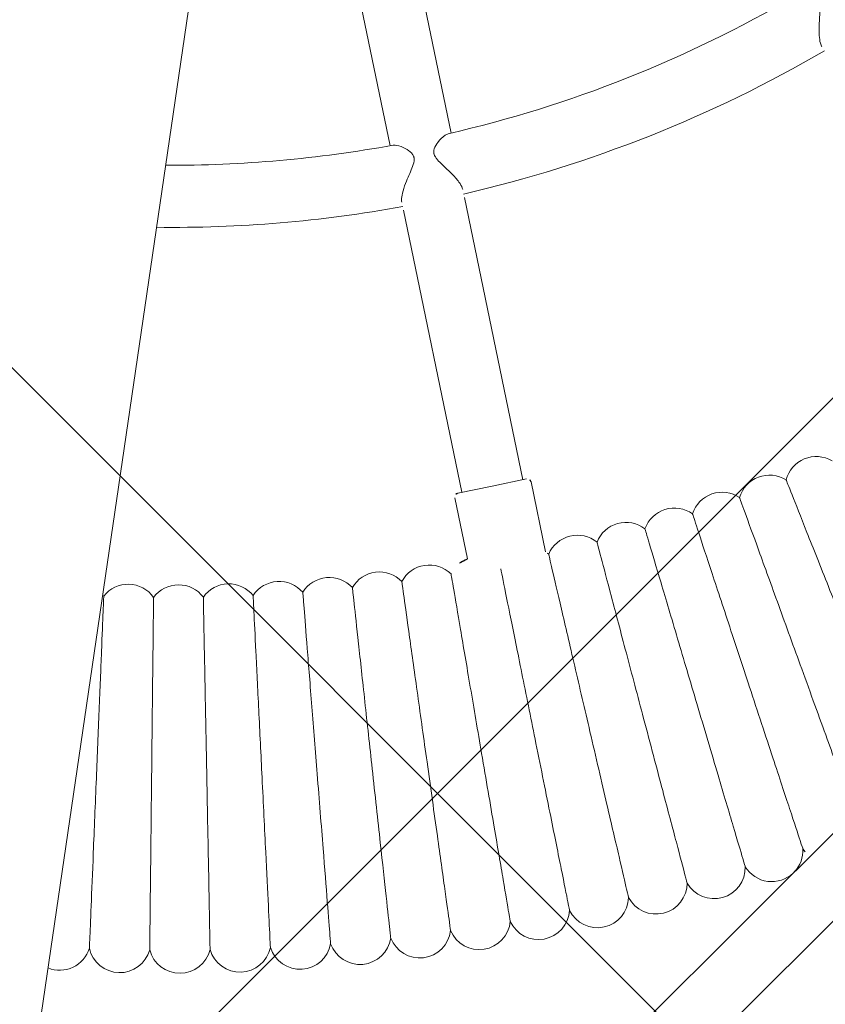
# Model space of a CAD drawing. Header units: metres. Extents: x 5484066 to 5586315, y 5680530 to 5718493.
# Tile 48 of 110: x 5516088.538 to 5516088.746, y 5683297.371 to 5683297.624. Entities that reach past the tile are written whole.
import ezdxf
from ezdxf import colors
from ezdxf.entities.mleader import LeaderData, LeaderLine
from ezdxf.math import Vec2, Vec3

# ---------------------------------------------------------------- set-up
doc = ezdxf.new("R2010")
doc.units = ezdxf.units.M
for name, color, linetype in [('01-SIM Weglinie-PZT-PTW_06-10-2025$0$A-Nawierzchnie', 41, 'Continuous'), ('01-SIM Weglinie-PZT-PTW_06-10-2025$0$A-Plac-Zabaw', 81, 'Continuous'), ('_xref', 7, 'Continuous')]:
    doc.layers.add(name, color=color, linetype=linetype)
doc.layers.add('RR_opis', color=7, linetype='Continuous', lineweight=0)
doc.styles.add('Garamond', font='GARA.TTF', dxfattribs={"height": 1})

# ---------------------------------------------------------------- blocks, each defined once
blk = doc.blocks.new('_None')
blk = doc.blocks.new('01-SIM Weglinie-PZT-PTW_06-10-2025$0$Bocianie gniazdo-Junior')
at = {"lineweight": 0}
for p, q in [((4.206441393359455, -149.9743079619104), (4.20644139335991, 150.0256920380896)), ((11.3517809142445, -29.47946055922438), (9.314847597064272, -23.88303226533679)), ((7.811339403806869, -24.4302644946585), (9.848272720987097, -30.02669278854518)), ((14.46761733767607, -38.04015077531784), (11.93072111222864, -31.07008568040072)), ((10.42721291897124, -31.61731790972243), (12.96410914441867, -38.58738300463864)), ((13.71586324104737, -38.31376688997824), (14.56158659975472, -38.00594876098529)), ((14.68975787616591, -38.06571600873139), (15.31724494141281, -39.78972255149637)), ((12.87013988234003, -38.62158501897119), (13.71586324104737, -38.31376688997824)), ((12.81037263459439, -38.74975629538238), (13.35866337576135, -40.25617272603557)), ((27.84314059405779, -40.3234490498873), (4.20644139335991, -71.98362920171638)), ((29.12524528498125, -41.28063636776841), (4.20644139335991, -74.65813183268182))]:
    blk.add_line(p, q, dxfattribs=at)
for centre, radius, start, end in [((-0.2385586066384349, 0.02569203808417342), 31.69999999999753, 291.3096996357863, 308.690300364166), ((-0.2385586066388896, 0.02569203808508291), 33.29999999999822, 291.3766076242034, 308.6233923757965), ((-0.2385586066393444, 0.02569203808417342), 31.69999999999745, 278.0606243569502, 288.6903003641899), ((-0.2385586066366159, 0.02569203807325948), 33.29999999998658, 277.670936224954, 288.6233923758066), ((21.96998010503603, -37.14514072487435), 0.8000000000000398, 67.64981194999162, 174.0644737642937), ((20.84805749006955, -37.79288304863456), 0.7999999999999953, 65.9355262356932, 172.350188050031), ((19.70725949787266, -38.40677262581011), 0.8000000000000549, 64.22124052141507, 170.6359023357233), ((14.59578861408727, -38.09991802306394), 0.1000000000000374, 20.00000000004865, 109.999999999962), ((18.54860729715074, -38.98625994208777), 0.800000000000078, 62.50695480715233, 168.9216166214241), ((12.90434189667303, -38.71555428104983), 0.100000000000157, 110.0000000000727, 200.0000000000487), ((17.37313803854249, -39.53082627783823), 0.8000000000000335, 60.79266909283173, 167.2073309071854), ((16.18190392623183, -40.03998417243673), 0.7999999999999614, 59.07838337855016, 165.493045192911), ((14.9759712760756, -40.51327786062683), 0.8000000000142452, 57.36409766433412, 64.7485213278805), ((13.75641956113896, -40.95028368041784), 0.8000000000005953, 119.8146108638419, 162.0644737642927), ((12.52434044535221, -41.35061045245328), 0.7999999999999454, 53.93552623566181, 160.3501880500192), ((11.28083680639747, -41.71389983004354), 0.8000000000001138, 52.22124052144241, 158.6359023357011), ((10.02702174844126, -42.0398266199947), 0.8000000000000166, 50.50695480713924, 156.9216166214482), ((8.764017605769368, -42.32809907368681), 0.8000000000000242, 48.792669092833, 155.2073309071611), ((7.492954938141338, -42.57845914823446), 0.8000000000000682, 47.07838337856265, 153.4930451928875), ((6.214971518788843, -42.79068273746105), 0.8000000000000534, 45.36409766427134, 151.7787594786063), ((4.931211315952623, -42.96457987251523), 0.8000000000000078, 43.64981194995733, 150.064473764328), ((3.642823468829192, -43.09999489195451), 0.8000000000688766, 41.93552623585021, 45.20902717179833), ((22.19323070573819, -46.55439843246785), 0.8000000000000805, 324.7056975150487, 11.7553526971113), ((23.57665608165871, -45.86249325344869), 0.8000000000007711, 221.387504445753, 240.8057216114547), ((20.78972584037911, -47.20460812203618), 0.799999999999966, 217.9589330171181, 10.04106698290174), ((22.19323070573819, -46.55439843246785), 0.8000000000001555, 219.6732187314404, 321.8061046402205), ((19.36739781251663, -47.81254029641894), 0.799999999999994, 216.2446473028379, 8.326781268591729), ((17.92751979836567, -48.3776507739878), 0.8000000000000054, 214.5303615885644, 6.612495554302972), ((16.4713806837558, -48.89943370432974), 0.7999999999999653, 212.8160758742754, 4.898209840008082), ((15.00028391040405, -49.37742202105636), 0.7999999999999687, 211.101790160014, 3.183924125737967), ((13.51554630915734, -49.81118785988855), 0.7999999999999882, 209.3875044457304, 1.469638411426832), ((12.01849692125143, -50.2003429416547), 0.8000000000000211, 207.6732187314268, 359.7553526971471), ((10.5104758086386, -50.54453891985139), 0.8000000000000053, 205.9589330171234, 358.0410669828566), ((8.992832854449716, -50.84346769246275), 0.7999999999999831, 204.2446473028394, 356.3267812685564), ((7.466926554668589, -51.09686167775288), 0.7999999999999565, 202.5303615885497, 354.6124955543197), ((5.934122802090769, -51.30449405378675), 0.7999999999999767, 200.8160758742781, 352.8982098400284), ((4.395793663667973, -51.46617896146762), 0.7999999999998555, 256.3087166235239, 351.1839241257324)]:
    blk.add_arc(centre, radius, start, end, dxfattribs=at)
for points, knots in [([(20.46959482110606, -25.89790326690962), (20.45096081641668, -25.8757007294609), (20.43387616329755, -25.84657754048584), (20.39464394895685, -25.7578038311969), (20.37551529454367, -25.69228431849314), (20.33947673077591, -25.52485390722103), (20.32565113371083, -25.41909649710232), (20.3042728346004, -25.20631868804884), (20.29729898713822, -25.10578504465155), (20.27996748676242, -24.95134588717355), (20.27001492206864, -24.88554947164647), (20.24419250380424, -24.81070322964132), (20.23553552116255, -24.79113134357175), (20.22121987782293, -24.76725474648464), (20.21740370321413, -24.76147784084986), (20.21077312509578, -24.75236608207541), (20.20808904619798, -24.74890371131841), (20.20268288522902, -24.7423458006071), (20.19997299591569, -24.7392506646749), (20.19336564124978, -24.73212827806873), (20.18941941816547, -24.7282109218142), (20.17548507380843, -24.71541317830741), (20.16501512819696, -24.70755057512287), (20.13768468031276, -24.69027882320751), (20.12033016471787, -24.68214363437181), (20.06537804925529, -24.6615784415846), (20.02341966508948, -24.65343330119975), (19.90200621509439, -24.64069599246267), (19.81201707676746, -24.64445889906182), (19.66560279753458, -24.67120187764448), (19.61001017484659, -24.69121618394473), (19.57744512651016, -24.71730689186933)], [5.6642610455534, 5.6642610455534, 5.6642610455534, 5.6642610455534, 5.74797674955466, 5.74797674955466, 5.876082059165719, 5.876082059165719, 6.046246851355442, 6.046246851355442, 6.216433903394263, 6.216433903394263, 6.353124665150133, 6.353124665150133, 6.405766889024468, 6.405766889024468, 6.423630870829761, 6.423630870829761, 6.435271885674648, 6.435271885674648, 6.446500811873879, 6.446500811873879, 6.462115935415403, 6.462115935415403, 6.500315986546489, 6.500315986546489, 6.557898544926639, 6.557898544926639, 6.681680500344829, 6.681680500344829, 6.912870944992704, 6.912870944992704, 7.116758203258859, 7.116758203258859, 7.116758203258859, 7.116758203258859]), ([(11.2815051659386, -29.50697006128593), (11.25833779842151, -29.51599551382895), (11.23306283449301, -29.53318267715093), (11.15070229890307, -29.60713440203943), (11.09306472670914, -29.68425600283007), (11.01783285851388, -29.82203294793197), (10.99255375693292, -29.88325271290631), (10.9783779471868, -29.96637706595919), (10.9768875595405, -29.99387197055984), (10.98207673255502, -30.02953198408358), (10.98371575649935, -30.03757543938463), (10.98718390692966, -30.05053723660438), (10.98869393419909, -30.05545107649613), (10.99197421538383, -30.06487051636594), (10.99371220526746, -30.06936474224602), (10.99815336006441, -30.07980206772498), (11.00097215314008, -30.08569235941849), (11.01126624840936, -30.10509235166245), (11.01984167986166, -30.11810373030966), (11.04381755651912, -30.14930698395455), (11.06045997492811, -30.16691315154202), (11.11476506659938, -30.21822266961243), (11.16013424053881, -30.25297516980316), (11.29682686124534, -30.35190790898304), (11.40334269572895, -30.42304269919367), (11.59195037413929, -30.56522777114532), (11.67092676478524, -30.63080790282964), (11.78201875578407, -30.74471784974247), (11.81963361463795, -30.79230004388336), (11.8488897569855, -30.84784911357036), (11.8539219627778, -30.85908191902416), (11.8578567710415, -30.86989254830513)], [1.260244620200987, 1.260244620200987, 1.260244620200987, 1.260244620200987, 1.391388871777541, 1.391388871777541, 1.675375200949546, 1.675375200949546, 1.880554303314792, 1.880554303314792, 1.97578528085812, 1.97578528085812, 2.003692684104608, 2.003692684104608, 2.020909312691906, 2.020909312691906, 2.036869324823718, 2.036869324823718, 2.0582340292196, 2.0582340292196, 2.108070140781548, 2.108070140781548, 2.181799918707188, 2.181799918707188, 2.335195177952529, 2.335195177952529, 2.605173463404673, 2.605173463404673, 2.825895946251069, 2.825895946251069, 2.994804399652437, 2.994804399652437, 3.039579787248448, 3.039579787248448, 3.039579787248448, 3.039579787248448]), ([(10.35434857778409, -31.41712477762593), (10.34895319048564, -31.4022999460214), (10.34463846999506, -31.38556967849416), (10.33301578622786, -31.31848319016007), (10.33242138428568, -31.25948947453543), (10.34478103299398, -31.11178895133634), (10.36086352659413, -31.02131908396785), (10.41487673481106, -30.78088515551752), (10.45821560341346, -30.63712064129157), (10.50180084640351, -30.45366153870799), (10.51544308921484, -30.38514090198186), (10.51354111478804, -30.30768249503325), (10.51189386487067, -30.29100628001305), (10.50726155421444, -30.26798059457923), (10.50560417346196, -30.26126328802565), (10.50226574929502, -30.25000265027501), (10.50073746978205, -30.24541349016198), (10.49730717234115, -30.23616988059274), (10.49539671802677, -30.23153903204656), (10.49016340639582, -30.22003710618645), (10.48665001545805, -30.2133320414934), (10.47032991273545, -30.18581142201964), (10.45462210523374, -30.16760265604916), (10.40947405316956, -30.12581490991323), (10.37648341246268, -30.10475461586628), (10.28103634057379, -30.05384424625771), (10.20324798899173, -30.0260630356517), (10.04932037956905, -29.9915190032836), (9.978803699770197, -29.98713879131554), (9.927073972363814, -30.00029445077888), (9.923351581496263, -30.00138891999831), (9.919789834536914, -30.00259390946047)], [5.107735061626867, 5.107735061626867, 5.107735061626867, 5.107735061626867, 5.168615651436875, 5.168615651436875, 5.327496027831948, 5.327496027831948, 5.524556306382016, 5.524556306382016, 5.838105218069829, 5.838105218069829, 6.017784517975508, 6.017784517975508, 6.068568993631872, 6.068568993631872, 6.090084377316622, 6.090084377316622, 6.105330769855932, 6.105330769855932, 6.121309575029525, 6.121309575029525, 6.145821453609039, 6.145821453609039, 6.225473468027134, 6.225473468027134, 6.353915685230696, 6.353915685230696, 6.606960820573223, 6.606960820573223, 6.874540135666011, 6.874540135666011, 6.896212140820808, 6.896212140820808, 6.896212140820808, 6.896212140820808]), ([(23.51988056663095, -41.1251317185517), (23.22388801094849, -40.61245757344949), (22.92896222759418, -40.1016311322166), (22.37334432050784, -39.1392726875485), (22.11821142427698, -38.69736954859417), (21.68251384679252, -37.94271920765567), (21.50637251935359, -37.63763347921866), (21.25777375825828, -37.20704779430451), (21.18777717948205, -37.08581016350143), (21.17485804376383, -37.06343356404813), (21.17426899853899, -37.06241330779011), (21.1742689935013, -37.06241329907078)], [0, 0, 0, 0, 1.776836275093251, 1.776836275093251, 3.561561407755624, 3.561561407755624, 5.352037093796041, 5.352037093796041, 7.144285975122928, 7.144285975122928, 7.324569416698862, 7.324569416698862, 7.324569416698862, 7.324569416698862]), ([(22.2782009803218, -41.81745872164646), (21.99767778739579, -41.29615927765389), (21.71816561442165, -40.77673862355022), (21.19158578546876, -39.79818933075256), (20.94978681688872, -39.34885155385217), (20.53685996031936, -38.58150487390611), (20.36992424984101, -38.27128634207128), (20.13431792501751, -37.83345642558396), (20.06797955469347, -37.71017907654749), (20.05573560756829, -37.68742601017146), (20.05517734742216, -37.68638858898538), (20.05517734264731, -37.68638858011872)], [0, 0, 0, 0, 1.776836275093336, 1.776836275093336, 3.561561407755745, 3.561561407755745, 5.352037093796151, 5.352037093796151, 7.144285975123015, 7.144285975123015, 7.324569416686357, 7.324569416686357, 7.324569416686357, 7.324569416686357]), ([(21.01636584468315, -42.47233043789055), (20.75156312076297, -41.94287232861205), (20.4877147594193, -41.41532241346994), (19.99064436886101, -40.42145820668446), (19.76239577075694, -39.96508801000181), (19.37260926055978, -39.18573187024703), (19.21502859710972, -38.87065822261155), (18.99262560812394, -38.42597599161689), (18.93000482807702, -38.30076927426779), (18.91844702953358, -38.27766010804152), (18.91792005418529, -38.27660645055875), (18.91792004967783, -38.27660644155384)], [0, 0, 0, 0, 1.776836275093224, 1.776836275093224, 3.561561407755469, 3.561561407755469, 5.352037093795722, 5.352037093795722, 7.144285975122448, 7.144285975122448, 7.324569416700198, 7.324569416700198, 7.324569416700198, 7.324569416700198]), ([(19.73550467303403, -43.08916066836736), (19.48665945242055, -42.55201783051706), (19.23871108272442, -42.01681088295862), (18.77159507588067, -41.00852140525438), (18.55710116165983, -40.54552730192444), (18.19080390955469, -39.754859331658), (18.04271934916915, -39.43521260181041), (17.83371877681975, -38.98407610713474), (17.77487164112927, -38.85705209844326), (17.76401033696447, -38.83360751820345), (17.763515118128, -38.83253856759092), (17.76351511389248, -38.83253855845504)], [0, 0, 0, 0, 1.776836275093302, 1.776836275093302, 3.561561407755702, 3.561561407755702, 5.352037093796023, 5.352037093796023, 7.144285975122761, 7.144285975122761, 7.324569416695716, 7.324569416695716, 7.324569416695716, 7.324569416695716]), ([(18.43676400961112, -43.66739726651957), (18.2040990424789, -43.12305051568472), (17.97227261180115, -42.5806656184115), (17.53552912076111, -41.55885342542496), (17.33498189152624, -41.08964985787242), (16.9925017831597, -40.28837781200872), (16.85404588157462, -39.96444412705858), (16.65863480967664, -39.50725719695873), (16.60361399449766, -39.37852960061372), (16.59345890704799, -39.35477059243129), (16.59299588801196, -39.35368730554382), (16.59299588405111, -39.35368729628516)], [0, 0, 0, 0, 1.776836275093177, 1.776836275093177, 3.561561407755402, 3.561561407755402, 5.352037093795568, 5.352037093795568, 7.144285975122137, 7.144285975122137, 7.324569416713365, 7.324569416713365, 7.324569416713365, 7.324569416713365]), ([(17.12130640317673, -44.20652263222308), (16.90502995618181, -43.65545923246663), (16.68953298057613, -43.10638189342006), (16.28355294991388, -42.07196164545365), (16.09713192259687, -41.59696861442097), (15.77877552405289, -40.78580973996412), (15.65007221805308, -40.45787906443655), (15.46842556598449, -39.99505094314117), (15.41728032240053, -39.8647349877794), (15.40784054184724, -39.84068281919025), (15.40741013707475, -39.83958616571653), (15.40741013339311, -39.83958615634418)], [0, 0, 0, 0, 1.776836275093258, 1.776836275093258, 3.561561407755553, 3.561561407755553, 5.352037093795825, 5.352037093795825, 7.144285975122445, 7.144285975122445, 7.324569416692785, 7.324569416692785, 7.324569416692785, 7.324569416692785]), ([(15.79030936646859, -44.70605417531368), (15.5906150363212, -44.1487674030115), (15.39164041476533, -43.59348912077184), (15.01678725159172, -42.5473867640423), (14.84465929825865, -42.06702945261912), (14.55071158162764, -41.24670984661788), (14.43187607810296, -40.91507572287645), (14.30190370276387, -40.55236194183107), (14.26684857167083, -40.45453362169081), (14.24332915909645, -40.38889801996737)], [0, 0, 0, 0, 1.776836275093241, 1.776836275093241, 3.561561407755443, 3.561561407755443, 5.35203709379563, 5.35203709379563, 6.337952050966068, 6.337952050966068, 6.337952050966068, 6.337952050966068]), ([(14.44496432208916, -45.16554474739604), (14.26203086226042, -44.60253344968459), (14.07975670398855, -44.04155127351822), (13.73636595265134, -42.98470321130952), (13.5786851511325, -42.49941160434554), (13.30940923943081, -41.67066556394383), (13.20054791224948, -41.33562484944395), (13.04690542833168, -40.86276190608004), (13.00364516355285, -40.72962050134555), (12.99566069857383, -40.70504684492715), (12.99529664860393, -40.70392641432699), (12.99529664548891, -40.70392640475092)], [0, 0, 0, 0, 1.776836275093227, 1.776836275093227, 3.561561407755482, 3.561561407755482, 5.352037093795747, 5.352037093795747, 7.144285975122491, 7.144285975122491, 7.324569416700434, 7.324569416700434, 7.324569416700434, 7.324569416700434]), ([(13.08647553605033, -45.58458304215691), (12.92046669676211, -45.01635119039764), (12.75505616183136, -44.45016727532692), (12.44343520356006, -43.38351952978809), (12.30034269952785, -42.89372802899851), (12.05597963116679, -42.05729739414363), (11.9571899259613, -41.7191499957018), (11.81776212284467, -41.24190240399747), (11.77850420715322, -41.10752643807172), (11.771258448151, -41.08272492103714), (11.77092807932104, -41.08159410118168), (11.77092807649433, -41.08159409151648)], [0, 0, 0, 0, 1.776836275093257, 1.776836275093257, 3.561561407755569, 3.561561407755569, 5.352037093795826, 5.352037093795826, 7.144285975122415, 7.144285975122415, 7.324569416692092, 7.324569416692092, 7.324569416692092, 7.324569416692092]), ([(11.71605903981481, -45.96279396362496), (11.56712342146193, -45.38985020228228), (11.4187245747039, -44.81897135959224), (11.1391523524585, -43.74347872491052), (11.01077623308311, -43.24962576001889), (10.7915447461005, -42.40625924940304), (10.70291509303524, -42.06530785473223), (10.57782677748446, -41.58410281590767), (10.54260635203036, -41.4486125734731), (10.53610578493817, -41.42360539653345), (10.53580939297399, -41.42246519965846), (10.53580939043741, -41.42246518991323)], [0, 0, 0, 0, 1.776836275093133, 1.776836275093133, 3.561561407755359, 3.561561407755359, 5.352037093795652, 5.352037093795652, 7.144285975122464, 7.144285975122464, 7.324569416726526, 7.324569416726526, 7.324569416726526, 7.324569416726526]), ([(10.33494154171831, -46.29983896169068), (10.20321246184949, -45.72269615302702), (10.07195814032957, -45.14763339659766), (9.82468490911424, -44.06425858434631), (9.711140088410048, -43.56678622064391), (9.517236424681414, -42.71723876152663), (9.438846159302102, -42.37378856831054), (9.328209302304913, -41.88905682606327), (9.297057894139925, -41.75257358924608), (9.291308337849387, -41.72738313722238), (9.2910461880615, -41.72623458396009), (9.291046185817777, -41.72623457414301)], [0, 0, 0, 0, 1.776836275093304, 1.776836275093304, 3.561561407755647, 3.561561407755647, 5.352037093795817, 5.352037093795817, 7.144285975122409, 7.144285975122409, 7.324569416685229, 7.324569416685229, 7.324569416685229, 7.324569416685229]), ([(8.944359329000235, -46.59541633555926), (8.829954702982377, -46.01459110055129), (8.715962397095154, -45.43585918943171), (8.501209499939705, -44.34557196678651), (8.402597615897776, -43.84492550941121), (8.234195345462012, -42.98995756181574), (8.16611463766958, -42.64431600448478), (8.070028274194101, -42.15649145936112), (8.042973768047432, -42.01913739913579), (8.037980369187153, -41.99378622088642), (8.037752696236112, -41.99263033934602), (8.037752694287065, -41.99263032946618)], [0, 0, 0, 0, 1.77683627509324, 1.77683627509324, 3.561561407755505, 3.561561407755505, 5.352037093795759, 5.352037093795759, 7.144285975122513, 7.144285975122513, 7.324569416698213, 7.324569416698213, 7.324569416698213, 7.324569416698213]), ([(24.14198895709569, -45.28095714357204), (24.06211647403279, -45.13252919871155), (23.96091067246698, -44.94445730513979), (23.65890779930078, -44.38324192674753), (23.43742631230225, -43.97166035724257), (23.04799685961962, -43.24797917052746), (22.90044246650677, -42.97377716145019), (22.59440912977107, -42.4050719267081), (22.43683406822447, -42.11224839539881), (22.2782009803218, -41.81745872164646)], [23.7363001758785, 23.7363001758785, 23.7363001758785, 23.7363001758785, 24.91656177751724, 24.91656177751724, 26.69231811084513, 26.69231811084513, 27.68926990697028, 27.68926990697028, 28.69405322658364, 28.69405322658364, 28.69405322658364, 28.69405322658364]), ([(7.545557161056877, -46.84926150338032), (7.448434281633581, -46.26439989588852), (7.35166339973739, -45.68165797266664), (7.169353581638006, -44.58381147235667), (7.085650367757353, -44.07976138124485), (6.942822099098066, -43.21966774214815), (6.885145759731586, -42.87234817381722), (6.803940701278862, -42.38334165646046), (6.781190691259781, -42.24634399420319), (6.777221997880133, -42.22244502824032), (6.777050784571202, -42.22141400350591), (6.777050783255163, -42.22141399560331)], [0, 0, 0, 0, 1.779495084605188, 1.779495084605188, 3.56761274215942, 3.56761274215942, 5.361047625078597, 5.361047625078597, 7.154857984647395, 7.154857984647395, 7.324649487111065, 7.324649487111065, 7.324649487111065, 7.324649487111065]), ([(4.728307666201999, -47.23088387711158), (4.666090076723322, -46.63892305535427), (4.604101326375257, -46.04913949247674), (4.487310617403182, -44.93795012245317), (4.433705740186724, -44.4279337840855), (4.34243033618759, -43.55950632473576), (4.305684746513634, -43.20989539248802), (4.25429452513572, -42.72095009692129), (4.240097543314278, -42.58587483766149), (4.238016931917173, -42.56607914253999), (4.237941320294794, -42.56535974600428), (4.237941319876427, -42.56535974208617)], [0, 0, 0, 0, 1.78655027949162, 1.78655027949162, 3.583894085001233, 3.583894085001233, 5.385529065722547, 5.385529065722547, 7.183653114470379, 7.183653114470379, 7.324873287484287, 7.324873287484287, 7.324873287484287, 7.324873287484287]), ([(6.139787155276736, -47.06114723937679), (6.060072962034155, -46.47267343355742), (5.980649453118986, -45.88634554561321), (5.831018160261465, -44.78172298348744), (5.762327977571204, -44.27463169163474), (5.645220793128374, -43.41011173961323), (5.59799082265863, -43.0614460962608), (5.531675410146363, -42.57188606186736), (5.513202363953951, -42.43551255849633), (5.510190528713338, -42.41327829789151), (5.510068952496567, -42.41238078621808), (5.510068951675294, -42.41238078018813)], [0, 0, 0, 0, 1.782428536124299, 1.782428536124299, 3.574342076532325, 3.574342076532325, 5.37112332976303, 5.37112332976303, 7.166696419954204, 7.166696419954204, 7.324740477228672, 7.324740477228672, 7.324740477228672, 7.324740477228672]), ([(22.97645186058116, -46.39141186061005), (22.97645039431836, -46.39140892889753), (22.94330852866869, -46.32514363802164), (22.79575938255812, -46.0301274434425), (22.66465301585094, -45.76798765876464), (22.31969810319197, -45.07826976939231), (22.110628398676, -44.66024668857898), (21.74302250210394, -43.92523943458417), (21.60373703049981, -43.64674599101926), (21.31485374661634, -43.06914016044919), (21.16610916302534, -42.77173375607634), (21.01636584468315, -42.47233043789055)], [21.67347738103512, 21.67347738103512, 21.67347738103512, 21.67347738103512, 23.11543581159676, 23.11543581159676, 24.91656177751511, 24.91656177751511, 26.69231811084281, 26.69231811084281, 27.68926990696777, 27.68926990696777, 28.69405322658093, 28.69405322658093, 28.69405322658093, 28.69405322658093]), ([(21.57747226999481, -47.06512492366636), (21.57747089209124, -47.06512194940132), (21.54632621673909, -46.99789486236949), (21.40766865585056, -46.69859670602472), (21.28446300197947, -46.43265213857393), (20.96029571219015, -45.73292345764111), (20.76382493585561, -45.30883305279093), (20.41837165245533, -44.5631576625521), (20.28747978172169, -44.28062207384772), (20.01600514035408, -43.694632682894), (19.87622418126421, -43.39290962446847), (19.73550467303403, -43.08916066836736)], [21.67347738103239, 21.67347738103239, 21.67347738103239, 21.67347738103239, 23.11543581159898, 23.11543581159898, 24.9165617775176, 24.9165617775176, 26.69231811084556, 26.69231811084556, 27.6892699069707, 27.6892699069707, 28.69405322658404, 28.69405322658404, 28.69405322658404, 28.69405322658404]), ([(20.15896437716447, -47.69668532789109), (20.1589630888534, -47.69668231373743), (20.12984348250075, -47.62855360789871), (20.00020162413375, -47.3252414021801), (19.88500696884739, -47.05573010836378), (19.58191747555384, -46.34661698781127), (19.39822149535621, -45.9168388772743), (19.07523005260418, -45.16116283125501), (18.95284894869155, -44.87483800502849), (18.69902595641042, -44.28098959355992), (18.56833374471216, -43.97521996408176), (18.43676400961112, -43.66739726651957)], [21.67347738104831, 21.67347738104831, 21.67347738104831, 21.67347738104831, 23.11543581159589, 23.11543581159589, 24.91656177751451, 24.91656177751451, 26.69231811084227, 26.69231811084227, 27.68926990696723, 27.68926990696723, 28.69405322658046, 28.69405322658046, 28.69405322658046, 28.69405322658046]), ([(18.72219793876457, -48.28552774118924), (18.72219674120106, -48.28552468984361), (18.69512826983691, -48.21655534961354), (18.57461816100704, -47.90950060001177), (18.46753761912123, -47.63666382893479), (18.18579722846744, -46.91880102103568), (18.01504047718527, -46.48371991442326), (17.71479999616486, -45.71871964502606), (17.601039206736, -45.42886188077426), (17.36509506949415, -44.82768602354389), (17.24360859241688, -44.51814352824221), (17.12130640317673, -44.20652263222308)], [21.67347738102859, 21.67347738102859, 21.67347738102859, 21.67347738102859, 23.11543581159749, 23.11543581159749, 24.91656177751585, 24.91656177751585, 26.69231811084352, 26.69231811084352, 27.68926990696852, 27.68926990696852, 28.69405322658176, 28.69405322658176, 28.69405322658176, 28.69405322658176]), ([(17.26845905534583, -48.83112506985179), (17.26845794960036, -48.83112198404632), (17.24346484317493, -48.76137374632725), (17.13219435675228, -48.45085130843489), (17.03332377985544, -48.17493328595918), (16.77318468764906, -47.44896337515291), (16.61552001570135, -47.0089687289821), (16.33829925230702, -46.23532901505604), (16.23326060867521, -45.94219777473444), (16.01540652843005, -45.33423260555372), (15.90323453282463, -45.02119432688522), (15.79030936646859, -44.70605417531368)], [21.67347738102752, 21.67347738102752, 21.67347738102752, 21.67347738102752, 23.11543581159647, 23.11543581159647, 24.91656177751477, 24.91656177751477, 26.69231811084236, 26.69231811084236, 27.68926990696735, 27.68926990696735, 28.69405322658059, 28.69405322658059, 28.69405322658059, 28.69405322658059]), ([(15.79904902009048, -49.33298893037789), (15.79904800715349, -49.33298581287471), (15.77615263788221, -49.26252111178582), (15.67422137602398, -48.94880894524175), (15.58364926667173, -48.67005665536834), (15.34534433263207, -47.93662948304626), (15.20091287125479, -47.49211515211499), (14.94695997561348, -46.7105285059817), (14.85073750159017, -46.41438618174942), (14.65116848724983, -45.80017591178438), (14.54841138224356, -45.48392206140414), (14.44496432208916, -45.16554474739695)], [21.67347738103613, 21.67347738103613, 21.67347738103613, 21.67347738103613, 23.11543581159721, 23.11543581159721, 24.91656177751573, 24.91656177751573, 26.69231811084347, 26.69231811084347, 27.68926990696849, 27.68926990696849, 28.69405322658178, 28.69405322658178, 28.69405322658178, 28.69405322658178]), ([(14.31528315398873, -49.79067008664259), (14.31528223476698, -49.79066694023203), (14.29450509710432, -49.71954885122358), (14.20200430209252, -49.40292777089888), (14.1198117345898, -49.12159073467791), (13.90355427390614, -48.38136281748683), (13.77248530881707, -47.93272670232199), (13.54202760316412, -47.14389274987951), (13.45470743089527, -46.84500442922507), (13.27360212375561, -46.2250988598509), (13.18035189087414, -45.90591252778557), (13.08647553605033, -45.58458304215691)], [21.67347738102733, 21.67347738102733, 21.67347738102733, 21.67347738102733, 23.11543581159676, 23.11543581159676, 24.91656177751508, 24.91656177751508, 26.69231811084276, 26.69231811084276, 27.68926990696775, 27.68926990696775, 28.69405322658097, 28.69405322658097, 28.69405322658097, 28.69405322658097]), ([(12.81848962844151, -50.20375885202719), (12.81848880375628, -50.20375567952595), (12.79984849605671, -50.13204786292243), (12.71686096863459, -49.8128012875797), (12.64312151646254, -49.52913133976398), (12.44910510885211, -48.78276528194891), (12.33151596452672, -48.33040897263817), (12.12475973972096, -47.53503382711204), (12.04642003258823, -47.23366705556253), (11.88394054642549, -46.60862108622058), (11.80028065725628, -46.28678798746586), (11.71605903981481, -45.96279396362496)], [21.6734773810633, 21.6734773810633, 21.6734773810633, 21.6734773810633, 23.11543581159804, 23.11543581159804, 24.91656177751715, 24.91656177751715, 26.69231811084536, 26.69231811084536, 27.68926990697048, 27.68926990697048, 28.69405322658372, 28.69405322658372, 28.69405322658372, 28.69405322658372]), ([(11.31000827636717, -50.57188545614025), (11.31000754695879, -50.57188226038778), (11.29352075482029, -50.49964890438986), (11.22012078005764, -50.17806260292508), (11.15490045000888, -49.89231366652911), (10.98329876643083, -49.14047756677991), (10.87929470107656, -48.68480598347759), (10.69642503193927, -47.88360161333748), (10.62713591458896, -47.58002615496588), (10.48342769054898, -46.95039928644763), (10.40943303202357, -46.62620750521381), (10.33494154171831, -46.29983896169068)], [21.67347738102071, 21.67347738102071, 21.67347738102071, 21.67347738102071, 23.11543581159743, 23.11543581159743, 24.91656177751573, 24.91656177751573, 26.69231811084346, 26.69231811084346, 27.68926990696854, 27.68926990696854, 28.69405322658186, 28.69405322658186, 28.69405322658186, 28.69405322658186]), ([(9.791189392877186, -50.89472037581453), (9.791188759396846, -50.8947171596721), (9.776870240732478, -50.82202292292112), (9.713123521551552, -50.4983847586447), (9.656480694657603, -50.21081261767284), (9.50744734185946, -49.45417947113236), (9.41712145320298, -48.99560050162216), (9.258302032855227, -48.18928409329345), (9.198125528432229, -47.88377168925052), (9.073317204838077, -47.25012752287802), (9.009054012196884, -46.92386725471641), (8.944359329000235, -46.59541633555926)], [21.67347738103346, 21.67347738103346, 21.67347738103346, 21.67347738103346, 23.1154358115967, 23.1154358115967, 24.91656177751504, 24.91656177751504, 26.69231811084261, 26.69231811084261, 27.68926990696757, 27.68926990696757, 28.69405322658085, 28.69405322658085, 28.69405322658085, 28.69405322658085]), ([(8.263392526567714, -51.17197463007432), (8.263392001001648, -51.17197146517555), (8.251087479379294, -51.09787520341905), (8.196624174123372, -50.76990411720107), (8.148633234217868, -50.4809087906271), (8.022476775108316, -49.72121066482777), (7.946007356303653, -49.26072156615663), (7.81155252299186, -48.4510516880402), (7.760584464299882, -48.14412853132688), (7.654845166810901, -47.50737995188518), (7.600383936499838, -47.17942136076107), (7.545557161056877, -46.84926150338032)], [21.67353833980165, 21.67353833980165, 21.67353833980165, 21.67353833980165, 23.12532319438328, 23.12532319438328, 24.92070459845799, 24.92070459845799, 26.69343545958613, 26.69343545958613, 27.68951499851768, 27.68951499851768, 28.6940566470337, 28.6940566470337, 28.6940566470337, 28.6940566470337]), ([(6.727985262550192, -51.403400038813), (6.727984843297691, -51.40339694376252), (6.717749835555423, -51.3278390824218), (6.672735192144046, -50.99552764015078), (6.633434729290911, -50.70539997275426), (6.530221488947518, -49.94344923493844), (6.467648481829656, -49.48151674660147), (6.357629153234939, -48.66932144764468), (6.315903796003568, -48.36129249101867), (6.229313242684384, -47.72205535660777), (6.184699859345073, -47.39270613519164), (6.139787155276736, -47.06114723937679)], [21.67360700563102, 21.67360700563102, 21.67360700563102, 21.67360700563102, 23.13626293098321, 23.13626293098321, 24.92524831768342, 24.92524831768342, 26.69469143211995, 26.69469143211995, 27.68980237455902, 27.68980237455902, 28.69406124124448, 28.69406124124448, 28.69406124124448, 28.69406124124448]), ([(5.186341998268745, -51.58878944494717), (5.18634168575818, -51.5887864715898), (5.178202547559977, -51.51134774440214), (5.142724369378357, -51.17379542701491), (5.11214959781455, -50.88289590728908), (5.03195410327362, -50.119886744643), (4.983320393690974, -49.65716790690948), (4.897812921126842, -48.84361864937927), (4.865363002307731, -48.53487829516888), (4.797993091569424, -47.89389641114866), (4.763266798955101, -47.56349780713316), (4.728307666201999, -47.23088387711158)], [21.67370606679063, 21.67370606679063, 21.67370606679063, 21.67370606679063, 23.15168055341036, 23.15168055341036, 24.93157986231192, 24.93157986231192, 26.69649164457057, 26.69649164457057, 27.69023321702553, 27.69023321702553, 28.694069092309, 28.694069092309, 28.694069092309, 28.694069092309])]:
    blk.add_open_spline(points, degree=3, knots=knots, dxfattribs=at)
blk = doc.blocks.new('01-SIM Weglinie-PZT-PTW_06-10-2025')
at = {"layer": '01-SIM Weglinie-PZT-PTW_06-10-2025$0$A-Nawierzchnie', "linetype": 'ByBlock', "transparency": 33554508}
h = blk.add_hatch(dxfattribs=at)
h.set_pattern_fill('ANSI37', color=9, scale=0.1, style=0)
h.set_pattern_definition([(45, (615.2743167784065, 129.3192508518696), (-0.2245064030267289, 0.2245064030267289), []), (135, (615.2743167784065, 129.3192508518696), (-0.2245064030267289, -0.2245064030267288), [])])
h.paths.add_polyline_path([(5516099.6639383, 5683319.509563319), (5516093.18050492, 5683320.492467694, 0.02400827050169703), (5516090.889116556, 5683320.728043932), (5516071.666547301, 5683321.775596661, -0.02484724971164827), (5516069.295594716, 5683322.023371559), (5516062.302756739, 5683323.108692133, -0.3638266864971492), (5516061.032989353, 5683324.559218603), (5516063.231110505, 5683324.230619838), (5516064.490548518, 5683332.646905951), (5516062.29494606, 5683332.975128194), (5516065.4430103, 5683353.379441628, 0.414213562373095), (5516062.9339508, 5683356.800643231), (5516050.08979864, 5683358.776220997, 0.4141947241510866), (5516046.668626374, 5683356.267352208), (5516042.257273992, 5683327.598946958, 0.4142317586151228), (5516044.766305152, 5683324.177561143), (5516053.343595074, 5683322.858275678, -0.02007901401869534), (5516053.579985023, 5683322.812134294), (5516052.668604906, 5683316.935679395), (5516054.150876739, 5683316.705803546), (5516053.920999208, 5683315.223525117), (5516046.954293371, 5683316.304038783), (5516046.53358273, 5683313.591470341), (5516044.962368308, 5683313.835160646), (5516043.961552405, 5683307.382313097), (5516045.532766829, 5683307.138622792), (5516044.092847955, 5683297.854620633), (5516044.241075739, 5683297.831630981), (5516044.011179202, 5683296.349353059), (5516069.871986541, 5683292.33842502), (5516070.101883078, 5683293.820702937), (5516070.250110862, 5683293.797713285), (5516071.690029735, 5683303.081715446), (5516073.26124416, 5683302.838025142), (5516074.262060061, 5683309.290872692), (5516072.690845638, 5683309.534562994), (5516073.111556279, 5683312.247131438), (5516066.144886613, 5683313.327639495), (5516066.374772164, 5683314.809910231), (5516068.140582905, 5683314.536067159), (5516068.712784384, 5683314.452779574), (5516069.444190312, 5683314.361830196), (5516070.42180041, 5683314.267207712), (5516071.256411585, 5683314.210627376), (5516075.58645081, 5683313.974792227), (5516074.85022779, 5683300.465115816), (5516082.256583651, 5683299.380121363), (5516080.796957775, 5683289.416467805), (5516090.875183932, 5683287.94005766), (5516092.610210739, 5683299.78364581), (5516076.426464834, 5683302.154484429), (5516076.852947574, 5683309.980433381), (5516087.948828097, 5683309.370979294), (5516088.305421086, 5683315.861425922), (5516090.617040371, 5683315.735451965, -0.02400827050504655), (5516092.431056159, 5683315.548954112), (5516098.599416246, 5683314.613815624), (5516098.31852322, 5683313.306826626), (5516091.99430035, 5683314.28274265), (5516090.39067605, 5683303.90295513), (5516099.094000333, 5683302.561238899), (5516096.496908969, 5683285.74680292), (5516069.794551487, 5683289.86845434), (5516048.342630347, 5683290.09877717), (5516034.965910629, 5683291.963955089), (5516037.042734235, 5683305.715577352), (5516039.999341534, 5683324.308768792), (5516043.122031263, 5683343.075807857), (5516045.796543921, 5683360.442185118), (5516068.332659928, 5683356.975872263), (5516067.979837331, 5683322.47700484), (5516099.929928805, 5683320.735853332)])
h = blk.add_hatch(dxfattribs=at)
h.set_pattern_fill('ANSI37', scale=0.1, style=0)
h.set_pattern_definition([(45, (0, 0), (-0.2245064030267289, 0.2245064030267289), []), (135, (0, 0), (-0.2245064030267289, -0.2245064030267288), [])])
h.paths.add_polyline_path([(5516082.256583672, 5683299.380121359), (5516082.401531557, 5683300.369560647), (5516091.589262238, 5683299.023603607), (5516090.115141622, 5683288.961006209), (5516081.817906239, 5683290.176510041), (5516083.147078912, 5683299.249668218)])
at = {"layer": '01-SIM Weglinie-PZT-PTW_06-10-2025$0$A-Plac-Zabaw', "xscale": 0.01, "yscale": 0.01, "zscale": 0.01, "rotation": 351.6657355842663}
blk.add_blockref('01-SIM Weglinie-PZT-PTW_06-10-2025$0$Bocianie gniazdo-Junior', (5516088.579659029, 5683297.903301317), dxfattribs=at)

msp = doc.modelspace()

# ---------------------------------------------------------------- block references
at = {"layer": '_xref'}
msp.add_blockref('01-SIM Weglinie-PZT-PTW_06-10-2025', (0, 0), dxfattribs=at)

# ---------------------------------------------------------------- next in the draw order: leaders
at = {"layer": 'RR_opis'}
ml = msp.add_multileader_mtext('Standard', dxfattribs=at)
ml.set_content('przepompownia wód opadowych\\PQ=10 l/s, H=3,2m\\P\\C1;2x3,0kW/400V', color=256, style='Garamond')
ml.set_leader_properties()
ml.set_arrow_properties(name='NONE')
ml.build(insert=Vec2(0, 0))
ml.multileader.update_dxf_attribs({"text_left_attachment_type": 6, "text_right_attachment_type": 6, "dogleg_length": 0.1})
ctx = ml.context
ctx.base_point, ctx.char_height, ctx.landing_gap_size, ctx.plane_origin = Vec3(5516088.203521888, 5683289.284682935), 1, 0.1, Vec3(-1103257.345342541, 54698.08194007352)
ctx.left_attachment, ctx.right_attachment = 6, 6
notes = []
notes.append((ctx, [(0, (1, 1, 0), (5516088.103521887, 5683289.284682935), (1, 0), 0.1, [(0, [(5516083.646722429, 5683303.216711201)], 0, [])])]))
ctx.mtext.insert = Vec3(5516088.303521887, 5683290.549948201)
ctx.mtext.has_bg_fill, ctx.mtext.bg_color, ctx.mtext.bg_scale_factor, ctx.mtext.bg_transparency, ctx.mtext.use_window_bg_color = 1, -1027028792, 1, 0, 1
for ctx, leaders in notes:
    for number, flags, end, landing, length, lines in leaders:
        leader = LeaderData()
        leader.index, (leader.has_last_leader_line, leader.has_dogleg_vector, leader.attachment_direction) = number, flags
        leader.last_leader_point, leader.dogleg_vector, leader.dogleg_length = Vec3(end), Vec3(landing), length
        for number, points, colour, breaks in lines:
            line = LeaderLine()
            line.index, line.vertices, line.color, line.breaks = number, Vec3.list(points), colors.encode_raw_color(colour), breaks
            leader.lines.append(line)
        ctx.leaders.append(leader)

doc.saveas('drawing.dxf')
